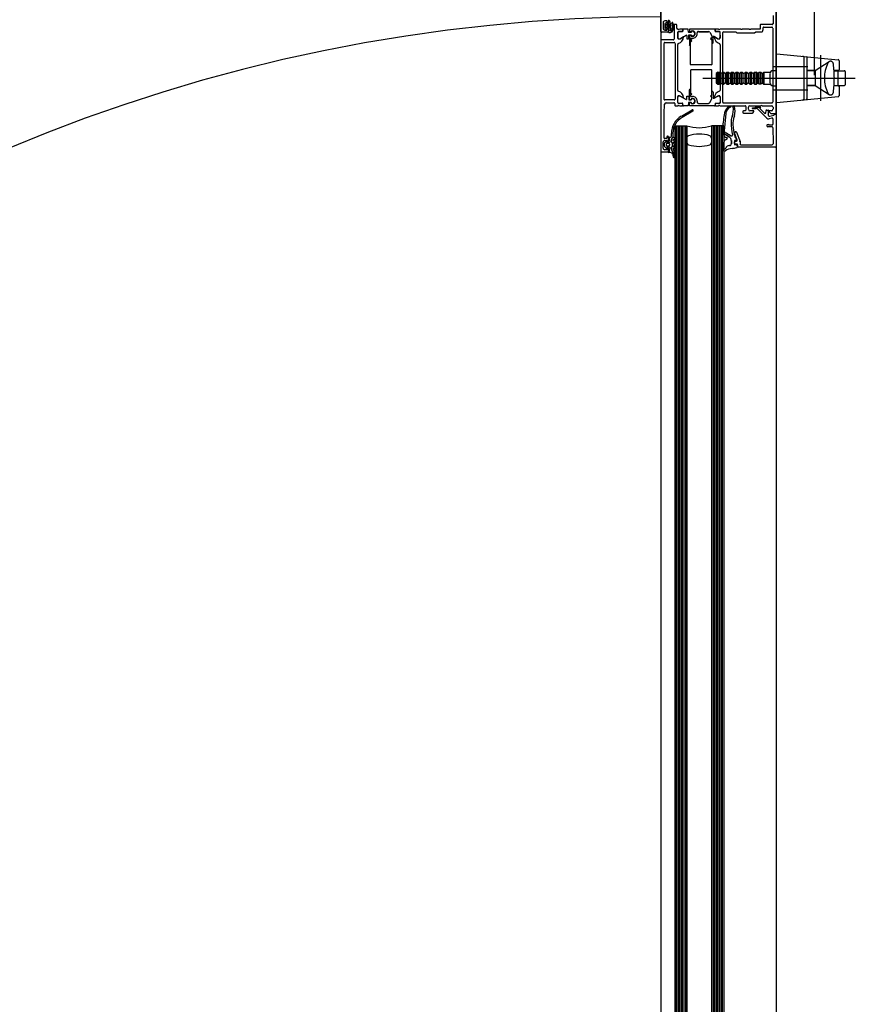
# Model space of a CAD drawing. Extents: x 2 to 87, y -108 to 11.
# Tile 86 of 256: x 12.76 to 13.304, y -44.691 to -44.049. Entities that reach past the tile are written whole.
import ezdxf

# ---------------------------------------------------------------- set-up
doc = ezdxf.new("R2010")
doc.units = 0
doc.header["$MEASUREMENT"] = 0
doc.linetypes.add('$BER_SCHNITTEBENE_1_2_', pattern=[1.001, 0.001, -1])
doc.linetypes.add('IMPORT-ACAD_ISO10W100', pattern=[18.001, 12, -3, 0.001, -3])
for name, color, linetype in [('23', 7, 'CONTINUOUS'), ('32', 7, 'CONTINUOUS'), ('8', 7, 'CONTINUOUS')]:
    doc.layers.add(name, color=color, linetype=linetype)

msp = doc.modelspace()

# ---------------------------------------------------------------- linework, layer by layer
at = {"layer": '23', "color": 62, "linetype": 'Continuous'}
for p, q in [((13.1776, -43.0541), (13.1776, -45.0411)), ((13.2526, -43.0541), (13.2526, -45.0411)), ((13.1866, -44.1181), (13.1945, -44.1181)), ((13.1866, -44.1181), (13.1866, -45.0551)), ((13.1875, -44.1181), (13.1875, -45.0551)), ((13.1885, -44.1181), (13.1885, -45.0551)), ((13.1895, -44.1181), (13.1895, -45.0551)), ((13.1905, -44.1181), (13.1905, -45.0551)), ((13.1915, -44.1181), (13.1915, -45.0551)), ((13.1915, -44.1181), (13.1915, -45.0551)), ((13.1915, -44.1181), (13.1915, -45.0551)), ((13.1925, -44.1181), (13.1925, -45.0551)), ((13.1935, -44.1181), (13.1935, -45.0551)), ((13.1945, -44.1181), (13.1945, -45.0551)), ((13.2105, -44.1181), (13.2105, -45.0551)), ((13.2186, -44.1181), (13.2105, -44.1181)), ((13.2115, -44.1181), (13.2115, -45.0551)), ((13.2125, -44.1181), (13.2125, -45.0551)), ((13.2135, -44.1181), (13.2135, -45.0551)), ((13.2145, -44.1181), (13.2145, -45.0551)), ((13.2155, -44.1181), (13.2155, -45.0551)), ((13.2165, -44.1181), (13.2165, -45.0551)), ((13.2175, -44.1181), (13.2175, -45.0551)), ((13.2186, -44.1181), (13.2186, -45.0551)), ((13.1945, -44.129), (13.1945, -44.1261)), ((13.2105, -44.1261), (13.2105, -44.129))]:
    msp.add_line(p, q, dxfattribs=at)
for centre, radius, start, end in [((13.17755, -45.13807), 1.091, 90, 179.99998), ((13.20247, -44.09539), 0.02404, 250.56465, 289.43535), ((13.19602, -44.12607), 0.00154, 112.46198, 180), ((13.20246, -44.14624), 0.02271, 72.25529, 108.03881), ((13.20892, -44.1261), 0.00155, 360, 72.25529), ((13.19603, -44.12901), 0.00155, 180, 252.25535), ((13.20247, -44.10886), 0.0227, 252.25532, 287.74865), ((13.20892, -44.12901), 0.00155, 287.74865, 360)]:
    msp.add_arc(centre, radius, start, end, dxfattribs=at)
at = {"layer": '32', "color": 62, "linetype": 'Continuous'}
for p, q in [((13.1776, -44.0566), (13.1776, -43.9596)), ((13.1826, -44.049), (13.1826, -44.0503)), ((13.1826, -44.0496), (13.1826, -44.0512)), ((13.2506, -44.0462), (13.2506, -44.0516)), ((13.1791, -44.0508), (13.1791, -44.0548)), ((13.1801, -44.0516), (13.1801, -44.0546)), ((13.181, -44.051), (13.1802, -44.0514)), ((13.1802, -44.0547), (13.1809, -44.0552)), ((13.1808, -44.0522), (13.1815, -44.0522)), ((13.1815, -44.054), (13.1808, -44.054)), ((13.1814, -44.0548), (13.1824, -44.0548)), ((13.1824, -44.0514), (13.1815, -44.0514)), ((13.1818, -44.0525), (13.1818, -44.0537)), ((13.1826, -44.055), (13.1826, -44.0571)), ((13.1826, -44.0553), (13.1826, -44.0566)), ((13.1861, -44.0526), (13.1861, -44.0616)), ((13.1874, -44.0521), (13.1866, -44.0521)), ((13.1879, -44.0546), (13.1879, -44.0526)), ((13.1886, -44.0551), (13.1884, -44.0551)), ((13.1893, -44.0553), (13.1889, -44.0553)), ((13.1915, -44.0551), (13.1896, -44.0551)), ((13.1918, -44.0564), (13.1918, -44.0554)), ((13.1918, -44.0556), (13.1918, -44.0564)), ((13.2129, -44.0554), (13.2129, -44.0564)), ((13.2129, -44.0564), (13.2129, -44.0556)), ((13.2151, -44.0551), (13.2132, -44.0551)), ((13.2158, -44.0553), (13.2154, -44.0553)), ((13.2296, -44.0551), (13.2161, -44.0551)), ((13.2351, -44.0551), (13.2306, -44.0551)), ((13.2501, -44.0521), (13.2428, -44.0521)), ((13.2441, -44.0559), (13.2441, -44.0544)), ((13.2446, -44.0539), (13.2499, -44.0539)), ((13.2504, -44.0544), (13.2504, -44.1028)), ((13.1776, -44.0626), (13.1776, -44.1346)), ((13.1821, -44.0571), (13.1781, -44.0571)), ((13.1856, -44.0621), (13.1781, -44.0621)), ((13.1828, -44.0573), (13.1838, -44.0573)), ((13.1886, -44.0611), (13.1886, -44.0572)), ((13.1886, -44.0572), (13.1886, -44.0607)), ((13.1891, -44.0567), (13.1915, -44.0567)), ((13.1915, -44.0567), (13.1891, -44.0567)), ((13.1901, -44.0614), (13.1941, -44.0591)), ((13.2012, -44.0581), (13.2012, -44.0575)), ((13.2012, -44.0581), (13.2012, -44.0575)), ((13.202, -44.0567), (13.2086, -44.0567)), ((13.202, -44.0568), (13.2086, -44.0568)), ((13.2105, -44.0611), (13.2103, -44.0611)), ((13.2105, -44.0611), (13.2103, -44.0611)), ((13.2103, -44.0617), (13.2105, -44.0617)), ((13.2103, -44.0618), (13.2105, -44.0618)), ((13.2108, -44.062), (13.2108, -44.0781)), ((13.2108, -44.062), (13.2108, -44.064)), ((13.2116, -44.064), (13.2116, -44.0602)), ((13.2118, -44.06), (13.212, -44.06)), ((13.2123, -44.0601), (13.2146, -44.0614)), ((13.2156, -44.0567), (13.2132, -44.0567)), ((13.2161, -44.0607), (13.2161, -44.0572)), ((13.2179, -44.1028), (13.2179, -44.0574)), ((13.1796, -44.1008), (13.1796, -44.0644)), ((13.1801, -44.0639), (13.1863, -44.0639)), ((13.1868, -44.0644), (13.1868, -44.1008)), ((13.1886, -44.0951), (13.1886, -44.0651)), ((13.2161, -44.0651), (13.2161, -44.0951)), ((13.2526, -44.0717), (13.2526, -44.1025)), ((13.2531, -44.0712), (13.2931, -44.0751)), ((13.2706, -44.0733), (13.2706, -44.1009)), ((13.2726, -44.0735), (13.2726, -44.1007)), ((13.2103, -44.0785), (13.1974, -44.0785)), ((13.2103, -44.0817), (13.1974, -44.0817)), ((13.2936, -44.0756), (13.2936, -44.0816)), ((13.2108, -44.0982), (13.2108, -44.0821)), ((13.2146, -44.0831), (13.2156, -44.0831)), ((13.2176, -44.0831), (13.2186, -44.0831)), ((13.2206, -44.0831), (13.2216, -44.0831)), ((13.2236, -44.0831), (13.2246, -44.0831)), ((13.2266, -44.0831), (13.2276, -44.0831)), ((13.2296, -44.0831), (13.2306, -44.0831)), ((13.2326, -44.0831), (13.2336, -44.0831)), ((13.2356, -44.0831), (13.2366, -44.0831)), ((13.2386, -44.0831), (13.2396, -44.0831)), ((13.2416, -44.0831), (13.2426, -44.0831)), ((13.2446, -44.0831), (13.2489, -44.0831)), ((13.2486, -44.0842), (13.2486, -44.0901)), ((13.2506, -44.0822), (13.2526, -44.0822)), ((13.2726, -44.0823), (13.2726, -44.0919)), ((13.2929, -44.0823), (13.2929, -44.0919)), ((13.2976, -44.0828), (13.2976, -44.0914)), ((13.2166, -44.0901), (13.2176, -44.0911)), ((13.2346, -44.0901), (13.2356, -44.0911)), ((13.2406, -44.0901), (13.2416, -44.0911)), ((13.2506, -44.0921), (13.2526, -44.0921)), ((13.2936, -44.0926), (13.2936, -44.0986)), ((13.1886, -44.103), (13.1886, -44.0991)), ((13.1886, -44.103), (13.1886, -44.0995)), ((13.1901, -44.0988), (13.1941, -44.1011)), ((13.2103, -44.0985), (13.2105, -44.0985)), ((13.2103, -44.0985), (13.2105, -44.0985)), ((13.2105, -44.0991), (13.2103, -44.0991)), ((13.2105, -44.0992), (13.2103, -44.0992)), ((13.2108, -44.0982), (13.2108, -44.0962)), ((13.2116, -44.0962), (13.2116, -44.1)), ((13.2118, -44.1002), (13.212, -44.1002)), ((13.2123, -44.1001), (13.2146, -44.0988)), ((13.2161, -44.0995), (13.2161, -44.103)), ((13.2531, -44.103), (13.2931, -44.0991)), ((13.1863, -44.1013), (13.1801, -44.1013)), ((13.181, -44.1031), (13.1861, -44.1031)), ((13.1866, -44.1036), (13.1866, -44.1046)), ((13.1871, -44.1051), (13.1886, -44.1051)), ((13.1889, -44.1049), (13.1893, -44.1049)), ((13.1915, -44.1035), (13.1891, -44.1035)), ((13.1915, -44.1035), (13.1891, -44.1035)), ((13.1896, -44.1051), (13.1915, -44.1051)), ((13.1918, -44.1048), (13.1918, -44.1038)), ((13.1918, -44.1046), (13.1918, -44.1038)), ((13.2012, -44.1021), (13.2012, -44.1027)), ((13.2012, -44.1021), (13.2012, -44.1027)), ((13.202, -44.1035), (13.2086, -44.1035)), ((13.202, -44.1035), (13.2086, -44.1035)), ((13.2129, -44.1038), (13.2129, -44.1048)), ((13.2129, -44.1038), (13.2129, -44.1046)), ((13.2156, -44.1035), (13.2132, -44.1035)), ((13.2132, -44.1051), (13.2151, -44.1051)), ((13.2154, -44.1049), (13.2158, -44.1049)), ((13.2161, -44.1051), (13.2324, -44.1051)), ((13.2499, -44.1033), (13.2184, -44.1033)), ((13.2329, -44.1056), (13.2329, -44.1079)), ((13.2346, -44.1074), (13.2346, -44.1061)), ((13.2356, -44.1051), (13.2426, -44.1051)), ((13.2374, -44.1065), (13.2385, -44.1065)), ((13.2395, -44.107), (13.2374, -44.107)), ((13.2392, -44.1061), (13.2425, -44.1061)), ((13.2466, -44.1132), (13.2409, -44.1076)), ((13.2421, -44.1069), (13.2451, -44.1099)), ((13.2426, -44.1063), (13.2422, -44.1066)), ((13.2436, -44.1051), (13.2496, -44.1051)), ((13.2506, -44.1061), (13.2506, -44.1074)), ((13.1909, -44.1119), (13.1979, -44.1078)), ((13.1984, -44.1087), (13.1914, -44.1128)), ((13.2199, -44.1102), (13.2188, -44.1215)), ((13.2255, -44.1116), (13.2253, -44.1122)), ((13.2309, -44.1089), (13.2309, -44.1094)), ((13.2324, -44.1084), (13.2314, -44.1084)), ((13.2314, -44.1099), (13.2371, -44.1099)), ((13.246, -44.1096), (13.2461, -44.1084)), ((13.25, -44.1131), (13.248, -44.1136)), ((13.2486, -44.1119), (13.2512, -44.1112)), ((13.2506, -44.1171), (13.2506, -44.1136)), ((13.2501, -44.1189), (13.2473, -44.1189)), ((13.251, -44.129), (13.2506, -44.1194)), ((13.1809, -44.1265), (13.1801, -44.1265)), ((13.1814, -44.1255), (13.1814, -44.126)), ((13.1821, -44.125), (13.1819, -44.125)), ((13.1826, -44.1283), (13.1826, -44.1255)), ((13.1831, -44.1279), (13.1831, -44.1258)), ((13.1834, -44.1255), (13.1839, -44.1255)), ((13.1844, -44.125), (13.1844, -44.1231)), ((13.1857, -44.1271), (13.1863, -44.1269)), ((13.2196, -44.1272), (13.2206, -44.1269)), ((13.223, -44.1246), (13.2239, -44.1246)), ((13.2273, -44.1274), (13.2256, -44.1228)), ((13.2261, -44.1221), (13.2264, -44.1221)), ((13.2269, -44.1224), (13.2291, -44.1284)), ((13.1791, -44.1328), (13.1791, -44.1288)), ((13.1798, -44.1313), (13.1798, -44.1297)), ((13.1799, -44.1293), (13.181, -44.1283)), ((13.181, -44.1327), (13.1799, -44.1317)), ((13.181, -44.1302), (13.181, -44.1308)), ((13.1815, -44.1285), (13.1815, -44.1286)), ((13.1828, -44.1297), (13.1815, -44.1297)), ((13.1815, -44.1313), (13.1828, -44.1313)), ((13.1815, -44.1324), (13.1815, -44.1325)), ((13.1818, -44.1289), (13.1831, -44.1289)), ((13.1831, -44.1321), (13.1818, -44.1321)), ((13.1826, -44.1346), (13.1826, -44.1333)), ((13.1833, -44.1308), (13.1833, -44.1302)), ((13.1842, -44.1272), (13.1842, -44.1284)), ((13.1842, -44.1272), (13.1842, -44.1284)), ((13.1842, -44.1326), (13.1842, -44.1336)), ((13.1842, -44.1326), (13.1842, -44.1336)), ((13.1845, -44.1288), (13.1847, -44.129)), ((13.1845, -44.1289), (13.1847, -44.129)), ((13.1847, -44.1321), (13.1845, -44.1322)), ((13.1847, -44.1321), (13.1845, -44.1322)), ((13.1849, -44.1294), (13.1849, -44.1316)), ((13.1849, -44.1294), (13.1849, -44.1316)), ((13.1863, -44.1281), (13.1857, -44.1279)), ((13.1857, -44.1291), (13.1863, -44.1289)), ((13.1863, -44.1301), (13.1857, -44.1299)), ((13.1857, -44.1311), (13.1863, -44.1309)), ((13.1863, -44.1321), (13.1857, -44.1319)), ((13.1858, -44.1329), (13.1862, -44.1329)), ((13.218, -44.1307), (13.2189, -44.1279)), ((13.2225, -44.131), (13.2222, -44.131)), ((13.2222, -44.131), (13.2225, -44.131)), ((13.2235, -44.1278), (13.2235, -44.13)), ((13.2235, -44.13), (13.2235, -44.1278)), ((13.2255, -44.128), (13.2255, -44.1302)), ((13.2267, -44.1274), (13.2256, -44.1277)), ((13.2256, -44.1296), (13.2256, -44.1286)), ((13.2258, -44.1305), (13.2267, -44.1304)), ((13.2261, -44.1281), (13.2269, -44.1281)), ((13.2271, -44.1301), (13.2261, -44.1301)), ((13.227, -44.1306), (13.2273, -44.132)), ((13.2276, -44.1316), (13.2276, -44.1306)), ((13.2521, -44.1321), (13.2281, -44.1321)), ((13.2291, -44.1286), (13.2291, -44.1301)), ((13.2296, -44.1306), (13.2495, -44.1306)), ((13.1781, -44.1351), (13.1821, -44.1351)), ((13.1837, -44.1356), (13.1827, -44.1355)), ((13.1843, -44.1339), (13.1852, -44.135)), ((13.1843, -44.1339), (13.1852, -44.135)), ((13.1858, -44.1386), (13.1855, -44.1372)), ((13.1864, -44.1385), (13.1865, -44.1388)), ((13.1864, -44.1385), (13.1865, -44.1388)), ((13.1866, -44.1386), (13.1866, -44.1359)), ((13.2178, -44.1334), (13.2189, -44.1334))]:
    msp.add_line(p, q, dxfattribs=at)
at = {"layer": '32', "color": 62, "linetype": 'IMPORT-ACAD_ISO10W100'}
for p, q in [((13.2816, -44.0722), (13.2816, -44.1018)), ((13.2506, -44.0796), (13.2733, -44.0796)), ((13.2048, -44.0871), (13.3042, -44.0871)), ((13.2779, -44.0823), (13.2726, -44.0823)), ((13.2931, -44.0821), (13.2904, -44.0821)), ((13.2904, -44.0823), (13.2971, -44.0823)), ((13.2506, -44.0946), (13.2733, -44.0946)), ((13.2779, -44.0919), (13.2726, -44.0919)), ((13.2784, -44.0921), (13.2726, -44.0921)), ((13.2904, -44.0919), (13.2971, -44.0919)), ((13.2931, -44.0921), (13.2904, -44.0921))]:
    msp.add_line(p, q, dxfattribs=at)
at = {"layer": '32', "color": 62, "linetype": 'Continuous'}
for points in [[(13.2496, -44.1084), (13.2481, -44.1084), (13.2481, -44.109), (13.2492, -44.1101), (13.2526, -44.1101), (13.2526, -44.0376)], [(13.1821, -44.0508), (13.1816, -44.0508), (13.1816, -44.0498), (13.1801, -44.0498)], [(13.1801, -44.0558), (13.1816, -44.0558), (13.1816, -44.0548), (13.1821, -44.0548)], [(13.1824, -44.0522), (13.1826, -44.0517), (13.183, -44.0518)], [(13.1831, -44.0544), (13.1826, -44.0545), (13.1824, -44.054)], [(13.1825, -44.0536), (13.1833, -44.0531), (13.1825, -44.0526)], [(13.1975, -44.0567), (13.1974, -44.0571), (13.1973, -44.0572), (13.1972, -44.0573), (13.1972, -44.0573), (13.1958, -44.0573), (13.1957, -44.0573), (13.1956, -44.0572), (13.1956, -44.0571), (13.1954, -44.0553), (13.1954, -44.0552), (13.1953, -44.0551), (13.1952, -44.0551), (13.1923, -44.0551)], [(13.2124, -44.0551), (13.1963, -44.0551), (13.1962, -44.0551), (13.1961, -44.0552), (13.1961, -44.0553), (13.1961, -44.0569), (13.1961, -44.057), (13.1962, -44.0571), (13.1963, -44.0571), (13.1971, -44.0572), (13.1972, -44.0572), (13.1973, -44.0571), (13.1973, -44.0569), (13.1973, -44.0565)], [(13.2423, -44.0526), (13.2423, -44.0551), (13.2361, -44.0551)], [(13.1922, -44.0602), (13.1898, -44.0616), (13.1891, -44.0616)], [(13.1944, -44.0593), (13.1944, -44.0612), (13.1944, -44.0613), (13.1945, -44.0614), (13.1946, -44.0614), (13.1955, -44.0614), (13.1955, -44.0614), (13.1956, -44.0613), (13.1957, -44.0612), (13.1957, -44.0591), (13.1957, -44.059), (13.1958, -44.0589), (13.1959, -44.0589), (13.1972, -44.0589), (13.1972, -44.0589), (13.1973, -44.059), (13.1974, -44.0591), (13.1975, -44.0594)], [(13.1973, -44.0597), (13.1973, -44.0593), (13.1973, -44.0591), (13.1972, -44.059), (13.1971, -44.059), (13.1963, -44.0591), (13.1962, -44.0591), (13.1961, -44.0592), (13.1961, -44.0593), (13.1961, -44.0653)], [(13.1973, -44.0624), (13.1971, -44.0624), (13.197, -44.0624), (13.1969, -44.0623), (13.1968, -44.0621), (13.1968, -44.0613), (13.1969, -44.0612), (13.1969, -44.0611), (13.1971, -44.0611), (13.1982, -44.0611)], [(13.1973, -44.0624), (13.1972, -44.0624), (13.197, -44.0623), (13.1969, -44.0622), (13.1969, -44.0621), (13.1969, -44.0613), (13.1969, -44.0612), (13.197, -44.0612), (13.1971, -44.0612), (13.1982, -44.0612)], [(13.2094, -44.0572), (13.2108, -44.0596), (13.2108, -44.0608)], [(13.2094, -44.0572), (13.2108, -44.0596), (13.2108, -44.0608)], [(13.2156, -44.0616), (13.2149, -44.0616), (13.2125, -44.0602)], [(13.2132, -44.0567), (13.216, -44.0567), (13.2161, -44.0611)], [(13.2184, -44.0569), (13.2264, -44.0569), (13.2271, -44.0576), (13.2386, -44.0576), (13.2393, -44.0569), (13.2431, -44.0569)], [(13.1968, -44.0653), (13.1968, -44.0633), (13.1969, -44.0632), (13.197, -44.063), (13.1971, -44.063), (13.1973, -44.063)], [(13.1969, -44.0781), (13.1969, -44.0633), (13.1969, -44.0632), (13.197, -44.0631), (13.1972, -44.0631), (13.1973, -44.0631)], [(13.1969, -44.0821), (13.1969, -44.0969), (13.1969, -44.097), (13.197, -44.0971), (13.1972, -44.0972), (13.1973, -44.0972)], [(13.2136, -44.0901), (13.2146, -44.0911), (13.2156, -44.0911), (13.2156, -44.0831), (13.2166, -44.0841), (13.2176, -44.0831), (13.2176, -44.0911), (13.2186, -44.0911)], [(13.2146, -44.0911), (13.2146, -44.0831), (13.2136, -44.0841), (13.2136, -44.0901)], [(13.2166, -44.0841), (13.2166, -44.0901), (13.2156, -44.0911)], [(13.2196, -44.0901), (13.2186, -44.0911), (13.2186, -44.0831), (13.2196, -44.0841), (13.2206, -44.0831), (13.2206, -44.0911), (13.2216, -44.0911), (13.2226, -44.0901)], [(13.2196, -44.0841), (13.2196, -44.0901), (13.2206, -44.0911)], [(13.2216, -44.0911), (13.2216, -44.0831), (13.2226, -44.0841), (13.2236, -44.0831), (13.2236, -44.0911), (13.2246, -44.0911)], [(13.2226, -44.0841), (13.2226, -44.0901), (13.2236, -44.0911)], [(13.2256, -44.0901), (13.2246, -44.0911), (13.2246, -44.0831), (13.2256, -44.0841), (13.2266, -44.0831), (13.2266, -44.0911), (13.2276, -44.0911)], [(13.2256, -44.0841), (13.2256, -44.0901), (13.2266, -44.0911)], [(13.2286, -44.0901), (13.2276, -44.0911), (13.2276, -44.0831), (13.2286, -44.0841), (13.2296, -44.0831), (13.2296, -44.0911), (13.2306, -44.0911)], [(13.2286, -44.0841), (13.2286, -44.0901), (13.2296, -44.0911)], [(13.2316, -44.0901), (13.2306, -44.0911), (13.2306, -44.0831), (13.2316, -44.0841), (13.2326, -44.0831), (13.2326, -44.0911), (13.2336, -44.0911)], [(13.2316, -44.0841), (13.2316, -44.0901), (13.2326, -44.0911)], [(13.2346, -44.0841), (13.2346, -44.0901), (13.2336, -44.0911), (13.2336, -44.0831), (13.2346, -44.0841), (13.2356, -44.0831), (13.2356, -44.0911), (13.2366, -44.0911)], [(13.2376, -44.0901), (13.2366, -44.0911), (13.2366, -44.0831), (13.2376, -44.0841), (13.2386, -44.0831), (13.2386, -44.0911), (13.2396, -44.0911)], [(13.2376, -44.0841), (13.2376, -44.0901), (13.2386, -44.0911)], [(13.2426, -44.0911), (13.2416, -44.0911), (13.2416, -44.0831), (13.2406, -44.0841), (13.2396, -44.0831), (13.2396, -44.0911), (13.2406, -44.0901), (13.2406, -44.0841)], [(13.2436, -44.0901), (13.2426, -44.0911), (13.2426, -44.0831), (13.2436, -44.0841), (13.2446, -44.0831), (13.2446, -44.0911), (13.2446, -44.0831), (13.2446, -44.0911), (13.2489, -44.0911)], [(13.2436, -44.0841), (13.2436, -44.0901), (13.2446, -44.0911)], [(13.1891, -44.0986), (13.1898, -44.0986), (13.1922, -44.1)], [(13.1944, -44.1009), (13.1944, -44.099), (13.1944, -44.0989), (13.1945, -44.0988), (13.1946, -44.0988), (13.1955, -44.0988), (13.1955, -44.0988), (13.1956, -44.0989), (13.1957, -44.099), (13.1957, -44.1011), (13.1957, -44.1012), (13.1958, -44.1013), (13.1959, -44.1013), (13.1972, -44.1013), (13.1972, -44.1013), (13.1973, -44.1012), (13.1974, -44.1011), (13.1975, -44.1008)], [(13.1973, -44.1005), (13.1973, -44.1009), (13.1973, -44.1011), (13.1972, -44.1012), (13.1971, -44.1012), (13.1963, -44.1011), (13.1962, -44.1011), (13.1961, -44.101), (13.1961, -44.1009), (13.1961, -44.0949)], [(13.1968, -44.0949), (13.1968, -44.0969), (13.1969, -44.0971), (13.197, -44.0972), (13.1971, -44.0972), (13.1973, -44.0972)], [(13.1973, -44.0978), (13.1971, -44.0978), (13.197, -44.0978), (13.1969, -44.098), (13.1968, -44.0981), (13.1968, -44.0989), (13.1969, -44.099), (13.1969, -44.0991), (13.1971, -44.0991), (13.1982, -44.0991)], [(13.1973, -44.0979), (13.1972, -44.0979), (13.197, -44.0979), (13.1969, -44.098), (13.1969, -44.0981), (13.1969, -44.0989), (13.1969, -44.099), (13.197, -44.099), (13.1971, -44.0991), (13.1982, -44.0991)], [(13.2094, -44.103), (13.2108, -44.1006), (13.2108, -44.0994)], [(13.2094, -44.103), (13.2108, -44.1006), (13.2108, -44.0994)], [(13.2125, -44.1), (13.2149, -44.0986), (13.2156, -44.0986)], [(13.2161, -44.0991), (13.2161, -44.1034), (13.2132, -44.1035)], [(13.1796, -44.126), (13.1796, -44.1101), (13.18, -44.104)], [(13.1975, -44.1034), (13.1974, -44.1031), (13.1973, -44.103), (13.1972, -44.1029), (13.1972, -44.1029), (13.1958, -44.1029), (13.1957, -44.1029), (13.1956, -44.103), (13.1956, -44.1031), (13.1954, -44.1049), (13.1954, -44.105), (13.1953, -44.1051), (13.1952, -44.1051), (13.1923, -44.1051)], [(13.2124, -44.1051), (13.1963, -44.1051), (13.1962, -44.1051), (13.1961, -44.105), (13.1961, -44.1049), (13.1961, -44.1033), (13.1961, -44.1032), (13.1962, -44.1031), (13.1963, -44.1031), (13.1971, -44.103), (13.1972, -44.103), (13.1973, -44.1031), (13.1973, -44.1033), (13.1973, -44.1037)], [(13.2381, -44.1089), (13.2381, -44.1084), (13.2356, -44.1084)], [(13.2466, -44.1079), (13.2475, -44.1079), (13.2474, -44.1109)], [(13.2516, -44.1107), (13.2516, -44.1106), (13.2526, -44.1106), (13.2526, -44.1316)], [(13.222, -44.1253), (13.2178, -44.1228), (13.2178, -44.1193)], [(13.2471, -44.1174), (13.2477, -44.117), (13.2477, -44.1176), (13.2501, -44.1176)], [(13.1854, -44.1231), (13.1854, -44.1255), (13.1843, -44.1269)], [(13.1864, -44.1262), (13.1854, -44.1255), (13.1843, -44.1269)], [(13.2178, -44.123), (13.2178, -44.1228), (13.222, -44.1253)], [(13.1801, -44.1278), (13.1816, -44.1278), (13.1816, -44.1288), (13.1821, -44.1288)], [(13.1821, -44.1328), (13.1816, -44.1328), (13.1816, -44.1338), (13.1801, -44.1338)], [(13.1823, -44.1351), (13.1831, -44.1351), (13.1831, -44.1331)], [(13.2189, -44.1334), (13.2178, -44.1334), (13.2178, -44.1317)]]:
    msp.add_lwpolyline(points, dxfattribs=at)
at = {"layer": '32', "color": 62, "linetype": 'IMPORT-ACAD_ISO10W100'}
for points in [[(13.2871, -44.0764), (13.2781, -44.0823), (13.2781, -44.0919), (13.2871, -44.0978)], [(13.2781, -44.0821), (13.2726, -44.0821), (13.2784, -44.0821)]]:
    msp.add_lwpolyline(points, dxfattribs=at)
at = {"layer": '32', "color": 62, "linetype": 'Continuous'}
for centre, radius, start, end in [((13.18005, -44.05077), 0.001, 89.99947, 180.00053), ((13.18257, -44.05058), 0.00101, 15.87061, 90.3881), ((13.18005, -44.05477), 0.001, 180.00191, 269.99809), ((13.18026, -44.05158), 0.000195, 115.7728, 181.36035), ((13.18026, -44.05454), 0.000194, 179.35579, 240.27999), ((13.17831, -44.05306), 0.00262, 339.91539, 20.0843), ((13.181, -44.055), 0.000204, 239.53977, 11.42971), ((13.18101, -44.05119), 0.000202, 10.67078, 116.19881), ((13.1814, -44.05496), 0.000199, 89.73827, 179.97221), ((13.18141, -44.05115), 0.000203, 180.75615, 269.53131), ((13.18147, -44.05246), 0.0003, 0.00008, 90.00095), ((13.18147, -44.05366), 0.0003, 270.00038, 0.00008), ((13.18205, -44.05027), 0.0005, 270.00328, 359.99672), ((13.18205, -44.05527), 0.0005, 359.99937, 90.00063), ((13.18259, -44.05232), 0.0003, 155.38449, 240.7365), ((13.18259, -44.0538), 0.0003, 119.26313, 205.25371), ((13.18237, -44.05115), 0.000198, 269.41528, 0.29952), ((13.18237, -44.05496), 0.000198, 359.93123, 90.64402), ((13.18274, -44.05225), 0.0005, 6.88851, 69.67358), ((13.18298, -44.05405), 0.0003, 283.74886, 355.67242), ((13.17365, -44.05334), 0.00965, 355.67233, 6.88848), ((13.17401, -44.05334), 0.01, 344.80505, 17.64721), ((13.18404, -44.056), 0.000381, 174.04799, 335.71646), ((13.18033, -44.0534), 0.00491, 325.79326, 25.15638), ((13.18509, -44.05116), 0.000351, 114.12013, 205.73286), ((13.17991, -44.05348), 0.00602, 325.34959, 24.02626), ((13.18509, -44.05116), 0.000351, 22.50732, 114.12005), ((13.18655, -44.05257), 0.0005, 90.00152, 179.99848), ((13.18735, -44.05257), 0.0005, 0.00328, 89.99672), ((13.18835, -44.05457), 0.0005, 179.99996, 270.00004), ((13.18882, -44.05499), 0.000279, 196.41993, 271.16454), ((13.18928, -44.05499), 0.000279, 268.83715, 343.57539), ((13.19143, -44.05537), 0.0003, 359.99996, 90.00004), ((13.19226, -44.05557), 0.0005, 89.99996, 180.00004), ((13.19815, -44.05807), 0.0018, 359.99999, 118.08195), ((13.21234, -44.05557), 0.0005, 359.99996, 90.00004), ((13.21317, -44.05537), 0.0003, 89.99996, 180.00004), ((13.21532, -44.05499), 0.000279, 196.42461, 271.16285), ((13.21578, -44.05499), 0.000279, 268.83546, 343.58008), ((13.23005, -44.05454), 0.000725, 226.3959, 313.6041), ((13.23555, -44.05454), 0.000725, 226.39584, 313.60404), ((13.24275, -44.05257), 0.0005, 89.99872, 180.00037), ((13.24305, -44.05587), 0.001, 269.99986, 0.00014), ((13.24455, -44.05437), 0.0005, 89.99927, 180.00073), ((13.24985, -44.05437), 0.0005, 0.00022, 90.0007), ((13.25005, -44.05157), 0.0005, 269.9993, 0.00036), ((13.17805, -44.05657), 0.0005, 180.00146, 269.99763), ((13.17805, -44.06257), 0.0005, 90.00152, 179.99848), ((13.18205, -44.05657), 0.0005, 270.00328, 359.99672), ((13.18276, -44.0571), 0.000198, 180.10006, 271.04922), ((13.1836, -44.05513), 0.00217, 274.50272, 305.41991), ((13.18555, -44.06157), 0.0005, 269.99976, 0.00024), ((13.18905, -44.05715), 0.0005, 89.99996, 180.00004), ((13.18905, -44.06107), 0.0005, 179.99996, 270.00004), ((13.18906, -44.05718), 0.0005, 89.99966, 180.00034), ((13.18955, -44.06051), 0.001, 188.18161, 302.72701), ((13.18738, -44.05983), 0.005, 287.74845, 354.37739), ((13.19143, -44.05635), 0.0003, 269.99996, 0.00004), ((13.19146, -44.05638), 0.0003, 269.99996, 0.00004), ((13.19221, -44.0603), 0.000138, 354.37749, 120.0001), ((13.1941, -44.05927), 0.0002, 0.00003, 119.99999), ((13.19815, -44.05807), 0.0018, 241.91805, 0.00002), ((13.1973, -44.06267), 0.00035, 270, 90), ((13.1973, -44.06267), 0.0003, 270, 90), ((13.1982, -44.05803), 0.00152, 359.80226, 120.30401), ((13.1982, -44.05803), 0.00152, 239.30048, 359.80222), ((13.19815, -44.05807), 0.00305, 269.99867, 0.0013), ((13.19815, -44.05807), 0.003, 269.99869, 0.00131), ((13.20195, -44.05747), 0.000799, 89.93899, 180.05779), ((13.20195, -44.05747), 0.000749, 89.937, 180.05971), ((13.20852, -44.05767), 0.001, 29.98967, 90.00374), ((13.20852, -44.05767), 0.00095, 29.98968, 90.00376), ((13.21025, -44.06137), 0.00035, 90, 270), ((13.21025, -44.06137), 0.0003, 90, 270), ((13.21045, -44.06077), 0.00025, 269.99996, 0.00004), ((13.21045, -44.06077), 0.0003, 269.99996, 0.00004), ((13.21045, -44.06197), 0.0003, 359.99996, 90.00004), ((13.21045, -44.06197), 0.00025, 359.99996, 90.00004), ((13.21175, -44.06017), 0.0002, 89.99996, 180.00004), ((13.21197, -44.06047), 0.0005, 60.00012, 90.00001), ((13.21239, -44.0603), 0.000138, 59.9999, 185.62251), ((13.21723, -44.05983), 0.005, 185.62261, 252.25155), ((13.21314, -44.05638), 0.0003, 179.99996, 270.00004), ((13.21317, -44.05635), 0.0003, 179.99996, 270.00004), ((13.21505, -44.06051), 0.001, 237.27299, 351.81839), ((13.21554, -44.05718), 0.0005, 359.99966, 90.00034), ((13.21555, -44.06107), 0.0005, 269.99996, 0.00004), ((13.21593, -44.05677), 0.00012, 359.99996, 90.00004), ((13.21835, -44.05737), 0.0005, 90.00172, 179.99828), ((13.18005, -44.06437), 0.0005, 89.99996, 180.00004), ((13.18625, -44.06437), 0.0005, 359.99996, 90.00004), ((13.18905, -44.06507), 0.0005, 107.74839, 180.00002), ((13.1964, -44.06527), 0.0004, 180, 360), ((13.21115, -44.06397), 0.0004, 180, 360), ((13.21555, -44.06507), 0.0005, 359.99998, 72.25161), ((13.25305, -44.07162), 0.0005, 84.42792, 180.00014), ((13.27005, -44.07328), 0.0005, 0.00019, 84.42794), ((13.27205, -44.07347), 0.0005, 0.00019, 84.42794), ((13.29305, -44.07552), 0.0005, 0.00019, 84.42794), ((13.1973, -44.07807), 0.00045, 179.99989, 269.99998), ((13.1973, -44.08207), 0.00045, 90, 179.99911), ((13.21025, -44.07807), 0.00045, 269.99996, 0.00004), ((13.21025, -44.08207), 0.00045, 359.99996, 90.00004), ((13.29305, -44.08157), 0.0005, 270.00011, 0.00019), ((13.25055, -44.08412), 0.002, 90.00011, 180.00019), ((13.29705, -44.08277), 0.0005, 0.00011, 90.00019), ((13.1964, -44.09487), 0.0004, 360, 180), ((13.25055, -44.09002), 0.002, 180.00011, 270.00019), ((13.29305, -44.09257), 0.0005, 0.00011, 90.00019), ((13.29705, -44.09137), 0.0005, 270.00011, 0.00019), ((13.18005, -44.10077), 0.0005, 179.99996, 270.00004), ((13.18625, -44.10077), 0.0005, 269.99996, 0.00004), ((13.18905, -44.09507), 0.0005, 179.99998, 252.25161), ((13.18905, -44.09907), 0.0005, 89.99996, 180.00004), ((13.18955, -44.09962), 0.001, 57.27299, 171.81839), ((13.18738, -44.10031), 0.005, 5.62261, 72.25155), ((13.19221, -44.09983), 0.000138, 239.9999, 5.62251), ((13.1941, -44.10087), 0.0002, 240.00001, 359.99996), ((13.1973, -44.09747), 0.00035, 270, 90), ((13.1973, -44.09747), 0.0003, 270, 90), ((13.19815, -44.10207), 0.0018, 359.99999, 118.08195), ((13.19822, -44.10206), 0.00151, 0.84257, 121.73792), ((13.19815, -44.10207), 0.00305, 359.99996, 90.00004), ((13.19815, -44.10207), 0.003, 359.99869, 90.00131), ((13.21025, -44.09877), 0.00035, 90, 270), ((13.21025, -44.09877), 0.0003, 90, 270), ((13.21045, -44.09817), 0.00025, 269.99996, 0.00004), ((13.21045, -44.09817), 0.0003, 269.99996, 0.00004), ((13.21045, -44.09937), 0.0003, 359.99996, 90.00004), ((13.21045, -44.09937), 0.00025, 359.99996, 90.00004), ((13.21115, -44.09617), 0.0004, 360, 180), ((13.21175, -44.09997), 0.0002, 179.99996, 270.00004), ((13.21197, -44.09967), 0.0005, 269.99999, 299.99988), ((13.21723, -44.10031), 0.005, 107.74845, 174.37739), ((13.21239, -44.09983), 0.000138, 174.37749, 300.0001), ((13.21505, -44.09962), 0.001, 8.18161, 122.72701), ((13.21555, -44.09907), 0.0005, 359.99996, 90.00004), ((13.21555, -44.09507), 0.0005, 287.74839, 0.00002), ((13.27005, -44.10086), 0.0005, 275.57236, 0.00011), ((13.27205, -44.10066), 0.0005, 275.57236, 0.00011), ((13.29305, -44.09861), 0.0005, 275.57236, 0.00011), ((13.18098, -44.10407), 0.001, 90.00003, 175.91441), ((13.18605, -44.10357), 0.0005, 359.99996, 90.00004), ((13.18705, -44.10457), 0.0005, 179.99996, 270.00004), ((13.18905, -44.10299), 0.0005, 179.99996, 270.00004), ((13.18882, -44.10515), 0.000279, 88.83546, 163.58007), ((13.18906, -44.10296), 0.0005, 179.99966, 270.00034), ((13.18928, -44.10515), 0.000279, 16.42461, 91.16285), ((13.19143, -44.10379), 0.0003, 359.99996, 90.00004), ((13.19143, -44.10477), 0.0003, 269.99996, 0.00004), ((13.19146, -44.10376), 0.0003, 359.99996, 90.00004), ((13.19226, -44.10457), 0.0005, 179.99996, 270.00004), ((13.19815, -44.10207), 0.0018, 241.91805, 0.00002), ((13.19822, -44.10206), 0.00151, 239.94716, 0.84251), ((13.20195, -44.10267), 0.000799, 179.94221, 270.06101), ((13.20195, -44.10267), 0.000749, 179.94029, 270.063), ((13.20852, -44.10247), 0.00095, 270.00022, 330.01044), ((13.20852, -44.10247), 0.001, 269.99626, 330.01033), ((13.21234, -44.10457), 0.0005, 269.99996, 0.00004), ((13.21314, -44.10376), 0.0003, 89.99996, 180.00004), ((13.21317, -44.10379), 0.0003, 89.99996, 180.00004), ((13.21317, -44.10477), 0.0003, 179.99996, 270.00004), ((13.21532, -44.10515), 0.000279, 88.83715, 163.57539), ((13.21554, -44.10296), 0.0005, 269.99966, 0.00034), ((13.21578, -44.10515), 0.000279, 16.41992, 91.16454), ((13.21593, -44.10337), 0.00012, 269.99996, 0.00004), ((13.21835, -44.10277), 0.0005, 180.00035, 269.99965), ((13.22493, -44.11079), 0.006, 114.18487, 169.61359), ((13.22484, -44.11061), 0.005, 114.10449, 174.56416), ((13.22264, -44.10568), 0.0004, 294.81244, 114.18402), ((13.21279, -44.10782), 0.012, 337.55049, 10.14071), ((13.2251, -44.10562), 0.000511, 11.57544, 190.14078), ((13.21287, -44.10812), 0.013, 344.68661, 11.57545), ((13.23235, -44.10557), 0.0005, 359.99976, 90.00024), ((13.23555, -44.10607), 0.001, 90.00064, 179.99936), ((13.23555, -44.10737), 0.001, 180.00015, 269.99985), ((13.23731, -44.10672), 0.00025, 86.44467, 180.00014), ((13.23731, -44.10672), 0.00025, 179.99998, 273.55545), ((13.23844, -44.10597), 0.0005, 269.99993, 329.24611), ((13.23914, -44.10639), 0.000319, 88.96386, 149.24619), ((13.23948, -44.10897), 0.002, 45.00006, 89.99998), ((13.24223, -44.10676), 0.0002, 120.00911, 224.98967), ((13.24244, -44.10617), 0.0000983, 312.14419, 90.00015), ((13.24305, -44.10559), 0.000725, 46.3959, 133.6041), ((13.24955, -44.10607), 0.001, 0.00107, 89.99939), ((13.24955, -44.10737), 0.001, 270.00113, 359.99887), ((13.24985, -44.10277), 0.0005, 270.00035, 359.99965), ((13.25305, -44.10252), 0.0005, 180.00016, 275.57238), ((13.19735, -44.12311), 0.013, 119.99749, 180.00215), ((13.19735, -44.12311), 0.012, 119.99263, 180.00712), ((13.19815, -44.10821), 0.0005, 299.99977, 119.99977), ((13.31114, -44.12685), 0.09369, 169.45911, 175.37141), ((13.23127, -44.11545), 0.008, 157.55047, 182.76247), ((13.23535, -44.11641), 0.01094, 156.92934, 186.30657), ((13.23135, -44.10887), 0.0005, 90.00074, 179.99926), ((13.23135, -44.10937), 0.0005, 180.00133, 269.99867), ((13.23235, -44.10787), 0.0005, 269.99947, 0.00053), ((13.23705, -44.10887), 0.001, 270.00094, 359.99907), ((13.24542, -44.10953), 0.0005, 224.99995, 355.00137), ((13.24652, -44.10837), 0.0005, 90.00021, 175.00026), ((13.24759, -44.11213), 0.0015, 224.99922, 284.99982), ((13.2483, -44.11091), 0.001, 174.99996, 285.00014), ((13.24746, -44.10797), 0.0001, 354.94688, 90.00034), ((13.25005, -44.11354), 0.0005, 0.00287, 104.99929), ((13.25105, -44.11068), 0.0005, 285.00451, 359.99253), ((13.30828, -44.11174), 0.0851, 182.76249, 188.45011), ((13.26858, -44.11453), 0.04421, 183.99867, 192.81693), ((13.24736, -44.11807), 0.000809, 115.09691, 261.1807), ((13.25005, -44.11707), 0.0005, 269.99969, 359.99997), ((13.25007, -44.11937), 0.000499, 2.31592, 90.02689), ((13.18005, -44.12597), 0.0005, 179.99996, 270.00004), ((13.18085, -44.12597), 0.0005, 269.99996, 0.00004), ((13.18185, -44.12547), 0.0005, 89.99996, 180.00004), ((13.18205, -44.12547), 0.0005, 359.99996, 90.00004), ((13.18335, -44.12577), 0.0003, 89.9999, 179.99999), ((13.18385, -44.12497), 0.0005, 269.99982, 359.99482), ((13.18465, -44.12717), 0.0005, 141.98252, 179.99977), ((13.18465, -44.12717), 0.00049, 141.98256, 179.99981), ((13.18615, -44.12647), 0.0004, 285, 60.00006), ((13.21875, -44.12296), 0.001, 180.0001, 211.48014), ((13.22865, -44.1169), 0.01261, 211.48007, 223.31027), ((13.21979, -44.12155), 0.001, 174.56526, 240.51332), ((13.15465, -44.23673), 0.13132, 58.64489, 60.51332), ((13.22021, -44.12486), 0.001, 223.31028, 275.95822), ((13.22036, -44.12636), 0.0005, 288.00001, 90.00005), ((13.22041, -44.12781), 0.00299, 0.00004, 59.21366), ((13.22041, -44.12781), 0.003, 0.00003, 59.21365), ((13.22381, -44.12429), 0.0003, 269.99364, 8.45014), ((13.23133, -44.12301), 0.006, 192.81697, 219.99645), ((13.22605, -44.12257), 0.0005, 90.02359, 199.9583), ((13.22637, -44.12257), 0.000499, 20.11373, 90.02954), ((13.2265, -44.12706), 0.0003, 290.01224, 39.99654), ((13.18005, -44.12877), 0.001, 89.99996, 180.00004), ((13.18005, -44.13277), 0.001, 179.99996, 270.00004), ((13.18025, -44.12965), 0.0005, 134.97221, 179.99991), ((13.18025, -44.13128), 0.0005, 179.99987, 225.02007), ((13.18115, -44.12847), 0.0003, 359.99981, 135.00176), ((13.18115, -44.13247), 0.0003, 225.00322, 359.99441), ((13.18145, -44.13017), 0.0005, 89.99775, 180.00194), ((13.18145, -44.13077), 0.0005, 179.99775, 270.00194), ((13.18175, -44.12857), 0.0003, 179.99981, 269.99989), ((13.18175, -44.13237), 0.0003, 89.99981, 179.99989), ((13.18205, -44.12827), 0.0005, 269.99996, 0.00004), ((13.18205, -44.13327), 0.0005, 359.99996, 90.00004), ((13.18275, -44.13017), 0.0005, 359.99873, 90.00097), ((13.18275, -44.13077), 0.0005, 269.99873, 0.00097), ((13.18305, -44.12837), 0.0005, 269.99985, 89.99985), ((13.18305, -44.13257), 0.0005, 269.99985, 89.99985), ((13.18465, -44.12839), 0.0005, 179.99985, 239.99981), ((13.18465, -44.13259), 0.0005, 119.99989, 179.99984), ((13.18465, -44.12839), 0.00049, 179.99984, 239.99979), ((13.18465, -44.13259), 0.00049, 119.9999, 179.99986), ((13.18435, -44.12937), 0.0005, 359.99985, 59.99981), ((13.18435, -44.13161), 0.0005, 299.99989, 359.99984), ((13.18435, -44.12937), 0.00051, 359.99987, 59.99983), ((13.18435, -44.13161), 0.00051, 299.99987, 359.99983), ((13.18575, -44.12747), 0.0004, 104.99963, 255.00006), ((13.18575, -44.12947), 0.0004, 104.99963, 255.00006), ((13.18575, -44.13147), 0.0004, 104.99941, 255.00028), ((13.18575, -44.13327), 0.0004, 89.99983, 229.6791), ((13.18615, -44.13247), 0.0004, 270.00032, 75.00014), ((13.18615, -44.12847), 0.0004, 284.99963, 75.00006), ((13.18615, -44.13047), 0.0004, 284.99941, 75.00028), ((13.22076, -44.13161), 0.003, 160.94387, 180.50664), ((13.21883, -44.13238), 0.00099, 270.21898, 341.45765), ((13.21883, -44.13238), 0.001, 270.21903, 341.4577), ((13.21999, -44.1283), 0.0012, 109.99997, 160.94396), ((13.22562, -44.14478), 0.012, 98.11502, 120.34796), ((13.22215, -44.1335), 0.00251, 90.00005, 161.45762), ((13.22215, -44.1335), 0.0025, 90.00004, 161.45761), ((13.22241, -44.13), 0.00099, 269.99996, 0.00004), ((13.22241, -44.13), 0.001, 269.99996, 0.00004), ((13.21746, -44.08756), 0.0458, 278.11503, 282.03759), ((13.2257, -44.12799), 0.0003, 109.99975, 180.00001), ((13.2257, -44.13018), 0.0003, 179.99992, 277.20766), ((13.22605, -44.12857), 0.0005, 90.00143, 179.99857), ((13.22605, -44.12957), 0.0005, 180.00144, 269.99879), ((13.22668, -44.13066), 0.0003, 10.99412, 98.11796), ((13.22681, -44.12757), 0.0005, 270.0432, 19.93804), ((13.22695, -44.13206), 0.0003, 281.99704, 12.35644), ((13.22705, -44.13057), 0.0005, 359.99974, 90.00003), ((13.22805, -44.13157), 0.0005, 180.00099, 269.99912), ((13.22854, -44.12856), 0.00051, 0.10581, 19.96575), ((13.22955, -44.13007), 0.0005, 180.00123, 269.99877), ((13.24949, -44.12907), 0.0015, 270.01389, 2.45574), ((13.25205, -44.13157), 0.0005, 270.00019, 359.99969), ((13.17805, -44.13457), 0.0005, 179.99996, 270.00004), ((13.18205, -44.13457), 0.0005, 269.99996, 0.00004), ((13.18265, -44.13507), 0.0004, 180.00034, 265.0828), ((13.18352, -44.13755), 0.002, 11.00237, 85.00457), ((13.18465, -44.13359), 0.000496, 179.99982, 220.64098), ((13.18465, -44.13359), 0.000486, 179.9998, 220.64097), ((13.18211, -44.13754), 0.004, 359.38105, 40.64099), ((13.18211, -44.13754), 0.00401, 359.38104, 40.64098), ((13.18355, -44.13586), 0.003, 359.99853, 49.68001), ((13.18615, -44.13853), 0.0004, 191.01044, 322.01374), ((13.18812, -44.13761), 0.002, 179.38095, 206.65466), ((13.18812, -44.13761), 0.00199, 179.38096, 206.65467), ((13.18615, -44.13853), 0.0004, 323.46607, 0.08076), ((13.21895, -44.13339), 0.0012, 179.79974, 300.34795)]:
    msp.add_arc(centre, radius, start, end, dxfattribs=at)
at = {"layer": '32', "color": 62, "linetype": 'IMPORT-ACAD_ISO10W100'}
for centre, radius, start, end in [((13.30624, -44.08707), 0.02219, 153.52151, 206.47879), ((13.28817, -44.07807), 0.002, 93.22951, 153.52146), ((13.28794, -44.07807), 0.002, 7.72818, 86.77087), ((13.22162, -44.08707), 0.06893, 352.27208, 7.72823), ((13.27788, -44.08177), 0.0005, 270.00019, 302.99051), ((13.27788, -44.09237), 0.0005, 57.00979, 90.00012), ((13.28817, -44.09607), 0.002, 206.47884, 266.77079), ((13.28794, -44.09607), 0.002, 273.22943, 352.27213)]:
    msp.add_arc(centre, radius, start, end, dxfattribs=at)
at = {"layer": '32', "color": 62, "linetype": 'Continuous'}
msp.add_point((13.2204, -44.1259), dxfattribs=at)
at = {"layer": '8', "color": 62, "linetype": '$BER_SCHNITTEBENE_1_2_'}
for p, q in [((13.1776, -42.9101), (13.1776, -45.1851)), ((13.2776, -45.1851), (13.2776, -42.9101))]:
    msp.add_line(p, q, dxfattribs=at)

doc.saveas('drawing.dxf')
